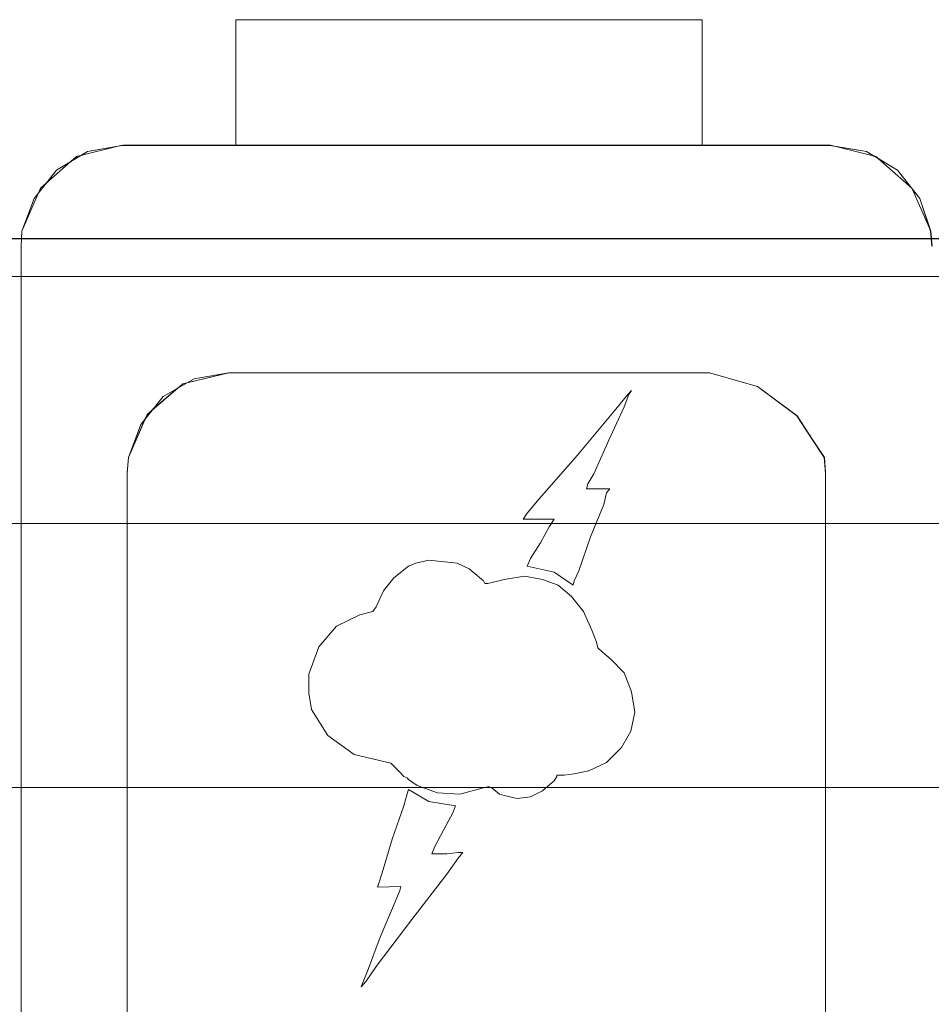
# Model space of a CAD drawing. Header units: millimetres. Extents: x -1290 to 1795, y -4192 to -1311.
# Tile 88 of 256: x 543.76 to 547.37, y -3251.95 to -3248.06. Entities that reach past the tile are written whole.
import ezdxf

# ---------------------------------------------------------------- set-up
doc = ezdxf.new("R2010")
doc.units = ezdxf.units.MM
doc.layers.add('Aparatura', color=7, linetype='Continuous', lineweight=13)

msp = doc.modelspace()

# ---------------------------------------------------------------- linework, layer by layer
at = {"layer": 'Aparatura', "lineweight": 13}
for points in [[(546.4613, -3248.5578), (546.2903, -3248.5578), (544.7887, -3248.5578), (544.6177, -3248.5578), (544.6177, -3248.5059), (544.6177, -3248.4557), (544.6177, -3248.2766), (544.6177, -3248.1119), (544.6177, -3248.0617), (546.4613, -3248.0617), (546.4613, -3248.2766), (546.4613, -3248.4557), (546.4613, -3248.5059), (546.4613, -3248.5578)], [(546.4613, -3248.5578), (546.2903, -3248.5578), (544.7887, -3248.5578), (544.6177, -3248.5578), (544.6177, -3248.5059), (544.6177, -3248.4557), (544.6177, -3248.2766), (544.6177, -3248.1119), (544.6177, -3248.0617), (546.4613, -3248.0617), (546.4613, -3248.2766), (546.4613, -3248.4557), (546.4613, -3248.5059), (546.4613, -3248.5578)], [(544.7887, -3248.5578), (546.2903, -3248.5578), (546.4613, -3248.5578), (546.4613, -3248.5059), (546.4613, -3248.4557), (546.4613, -3248.2766), (546.4613, -3248.0617), (544.6177, -3248.0617), (544.6177, -3248.1119), (544.6177, -3248.2766), (544.6177, -3248.4557), (544.6177, -3248.5059), (544.6177, -3248.5578), (544.7887, -3248.5578)], [(544.7887, -3248.5578), (546.2903, -3248.5578), (546.4613, -3248.5578), (546.4613, -3248.5059), (546.4613, -3248.4557), (546.4613, -3248.2766), (546.4613, -3248.0617), (544.6177, -3248.0617), (544.6177, -3248.1119), (544.6177, -3248.2766), (544.6177, -3248.4557), (544.6177, -3248.5059), (544.6177, -3248.5578), (544.7887, -3248.5578)], [(544.7887, -3248.5578), (546.2903, -3248.5578), (546.4613, -3248.5578), (546.4613, -3248.5059), (546.4613, -3248.4557), (546.4613, -3248.2766), (546.4613, -3248.0617), (544.6177, -3248.0617), (544.6177, -3248.1119), (544.6177, -3248.2766), (544.6177, -3248.4557), (544.6177, -3248.5059), (544.6177, -3248.5578), (544.7887, -3248.5578)], [(529.2552, -3248.9261), (594.0574, -3248.9261), (529.2552, -3248.9261)], [(594.0574, -3258.2025), (529.2552, -3258.2025), (529.2552, -3248.9261), (594.0574, -3248.9261), (594.0574, -3258.2025)], [(529.2585, -3248.9279), (594.0864, -3248.9279), (529.2585, -3248.9279)], [(594.0864, -3258.2007), (529.2585, -3258.2007), (529.2585, -3248.9279), (594.0864, -3248.9279), (594.0864, -3258.2007)], [(545.9554, -3250.2798), (545.9518, -3250.2977), (545.8762, -3250.2458), (545.7698, -3250.2225), (545.7824, -3250.192), (545.8221, -3250.1293), (545.8563, -3250.0667), (545.8762, -3250.0362), (545.8509, -3250.0362), (545.8113, -3250.0362), (545.7698, -3250.0362), (545.7536, -3250.0362), (545.7698, -3250.0129), (545.8167, -3249.9556), (545.9681, -3249.7836), (546.114, -3249.6099), (546.1609, -3249.5508), (546.1825, -3249.5275), (546.1717, -3249.5436), (546.1537, -3249.592), (546.0924, -3249.7245), (546.0329, -3249.8571), (546.0095, -3249.8965), (546.0041, -3249.9162), (546.096, -3249.9162), (546.0834, -3249.9323), (546.0726, -3249.9789), (546.0203, -3250.1061), (545.9735, -3250.2404), (545.9554, -3250.2798)], [(545.9554, -3250.2798), (545.9518, -3250.2977), (545.8762, -3250.2458), (545.7698, -3250.2225), (545.7824, -3250.192), (545.8221, -3250.1293), (545.8563, -3250.0667), (545.8762, -3250.0362), (545.8509, -3250.0362), (545.8113, -3250.0362), (545.7698, -3250.0362), (545.7536, -3250.0362), (545.7698, -3250.0129), (545.8167, -3249.9556), (545.9681, -3249.7836), (546.114, -3249.6099), (546.1609, -3249.5508), (546.1825, -3249.5275), (546.1717, -3249.5436), (546.1537, -3249.592), (546.0924, -3249.7245), (546.0329, -3249.8571), (546.0095, -3249.8965), (546.0041, -3249.9162), (546.096, -3249.9162), (546.0834, -3249.9323), (546.0726, -3249.9789), (546.0203, -3250.1061), (545.9735, -3250.2404), (545.9554, -3250.2798)], [(546.096, -3249.9162), (546.0834, -3249.9323), (546.0726, -3249.9789), (546.0203, -3250.1061), (545.9735, -3250.2404), (545.9554, -3250.2798), (545.9518, -3250.2977), (545.8762, -3250.2458), (545.7698, -3250.2225), (545.7824, -3250.192), (545.8221, -3250.1293), (545.8563, -3250.0667), (545.8762, -3250.0362), (545.8509, -3250.0362), (545.8113, -3250.0362), (545.7698, -3250.0362), (545.7536, -3250.0362), (545.7698, -3250.0129), (545.8167, -3249.9556), (545.9681, -3249.7836), (546.114, -3249.6099), (546.1609, -3249.5508), (546.1825, -3249.5275), (546.1717, -3249.5436), (546.1537, -3249.592), (546.0924, -3249.7245), (546.0329, -3249.8571), (546.0095, -3249.8965), (546.0041, -3249.9162), (546.096, -3249.9162)], [(545.8762, -3250.2458), (545.9518, -3250.2977), (545.9554, -3250.2798), (545.9735, -3250.2404), (546.0203, -3250.1061), (546.0726, -3249.9789), (546.0834, -3249.9323), (546.096, -3249.9162), (546.0041, -3249.9162), (546.0095, -3249.8965), (546.0329, -3249.8571), (546.0924, -3249.7245), (546.1537, -3249.592), (546.1717, -3249.5436), (546.1825, -3249.5275), (546.1609, -3249.5508), (546.114, -3249.6099), (545.9681, -3249.7836), (545.8167, -3249.9556), (545.7698, -3250.0129), (545.7536, -3250.0362), (545.7698, -3250.0362), (545.8113, -3250.0362), (545.8509, -3250.0362), (545.8762, -3250.0362), (545.8563, -3250.0667), (545.8221, -3250.1293), (545.7824, -3250.192), (545.7698, -3250.2225), (545.8762, -3250.2458)], [(545.8762, -3250.2458), (545.9518, -3250.2977), (545.9554, -3250.2798), (545.9735, -3250.2404), (546.0203, -3250.1061), (546.0726, -3249.9789), (546.0834, -3249.9323), (546.096, -3249.9162), (546.0041, -3249.9162), (546.0095, -3249.8965), (546.0329, -3249.8571), (546.0924, -3249.7245), (546.1537, -3249.592), (546.1717, -3249.5436), (546.1825, -3249.5275), (546.1609, -3249.5508), (546.114, -3249.6099), (545.9681, -3249.7836), (545.8167, -3249.9556), (545.7698, -3250.0129), (545.7536, -3250.0362), (545.7698, -3250.0362), (545.8113, -3250.0362), (545.8509, -3250.0362), (545.8762, -3250.0362), (545.8563, -3250.0667), (545.8221, -3250.1293), (545.7824, -3250.192), (545.7698, -3250.2225), (545.8762, -3250.2458)], [(545.8762, -3250.2458), (545.9518, -3250.2977), (545.9554, -3250.2798), (545.9735, -3250.2404), (546.0203, -3250.1061), (546.0726, -3249.9789), (546.0834, -3249.9323), (546.096, -3249.9162), (546.0041, -3249.9162), (546.0095, -3249.8965), (546.0329, -3249.8571), (546.0924, -3249.7245), (546.1537, -3249.592), (546.1717, -3249.5436), (546.1825, -3249.5275), (546.1609, -3249.5508), (546.114, -3249.6099), (545.9681, -3249.7836), (545.8167, -3249.9556), (545.7698, -3250.0129), (545.7536, -3250.0362), (545.7698, -3250.0362), (545.8113, -3250.0362), (545.8509, -3250.0362), (545.8762, -3250.0362), (545.8563, -3250.0667), (545.8221, -3250.1293), (545.7824, -3250.192), (545.7698, -3250.2225), (545.8762, -3250.2458)], [(545.8762, -3250.2458), (545.9518, -3250.2977), (545.9554, -3250.2798), (545.9735, -3250.2404), (546.0203, -3250.1061), (546.0726, -3249.9789), (546.0834, -3249.9323), (546.096, -3249.9162), (546.0041, -3249.9162), (546.0095, -3249.8965), (546.0329, -3249.8571), (546.0924, -3249.7245), (546.1537, -3249.592), (546.1717, -3249.5436), (546.1825, -3249.5275), (546.1609, -3249.5508), (546.114, -3249.6099), (545.9681, -3249.7836), (545.8167, -3249.9556), (545.7698, -3250.0129), (545.7536, -3250.0362), (545.7698, -3250.0362), (545.8113, -3250.0362), (545.8509, -3250.0362), (545.8762, -3250.0362), (545.8563, -3250.0667), (545.8221, -3250.1293), (545.7824, -3250.192), (545.7698, -3250.2225), (545.8762, -3250.2458)], [(545.8762, -3250.2458), (545.9518, -3250.2977), (545.9554, -3250.2798), (545.9735, -3250.2404), (546.0203, -3250.1061), (546.0726, -3249.9789), (546.0834, -3249.9323), (546.096, -3249.9162), (546.0041, -3249.9162), (546.0095, -3249.8965), (546.0329, -3249.8571), (546.0924, -3249.7245), (546.1537, -3249.592), (546.1717, -3249.5436), (546.1825, -3249.5275), (546.1609, -3249.5508), (546.114, -3249.6099), (545.9681, -3249.7836), (545.8167, -3249.9556), (545.7698, -3250.0129), (545.7536, -3250.0362), (545.7698, -3250.0362), (545.8113, -3250.0362), (545.8509, -3250.0362), (545.8762, -3250.0362), (545.8563, -3250.0667), (545.8221, -3250.1293), (545.7824, -3250.192), (545.7698, -3250.2225), (545.8762, -3250.2458)], [(545.8762, -3250.2458), (545.9518, -3250.2977), (545.9554, -3250.2798), (545.9735, -3250.2404), (546.0203, -3250.1061), (546.0726, -3249.9789), (546.0834, -3249.9323), (546.096, -3249.9162), (546.0041, -3249.9162), (546.0095, -3249.8965), (546.0329, -3249.8571), (546.0924, -3249.7245), (546.1537, -3249.592), (546.1717, -3249.5436), (546.1825, -3249.5275), (546.1609, -3249.5508), (546.114, -3249.6099), (545.9681, -3249.7836), (545.8167, -3249.9556), (545.7698, -3250.0129), (545.7536, -3250.0362), (545.7698, -3250.0362), (545.8113, -3250.0362), (545.8509, -3250.0362), (545.8762, -3250.0362), (545.8563, -3250.0667), (545.8221, -3250.1293), (545.7824, -3250.192), (545.7698, -3250.2225), (545.8762, -3250.2458)], [(545.8762, -3250.2458), (545.9518, -3250.2977), (545.9554, -3250.2798), (545.9735, -3250.2404), (546.0203, -3250.1061), (546.0726, -3249.9789), (546.0834, -3249.9323), (546.096, -3249.9162), (546.0041, -3249.9162), (546.0095, -3249.8965), (546.0329, -3249.8571), (546.0924, -3249.7245), (546.1537, -3249.592), (546.1717, -3249.5436), (546.1825, -3249.5275), (546.1609, -3249.5508), (546.114, -3249.6099), (545.9681, -3249.7836), (545.8167, -3249.9556), (545.7698, -3250.0129), (545.7536, -3250.0362), (545.7698, -3250.0362), (545.8113, -3250.0362), (545.8509, -3250.0362), (545.8762, -3250.0362), (545.8563, -3250.0667), (545.8221, -3250.1293), (545.7824, -3250.192), (545.7698, -3250.2225), (545.8762, -3250.2458)], [(528.9124, -3250.0538), (528.9124, -3251.2907), (527.8914, -3251.2907), (527.8914, -3255.8121), (528.9124, -3255.8121), (528.9124, -3257.0532), (594.3705, -3257.0532), (594.3705, -3255.8121), (595.3914, -3255.8121), (595.3914, -3251.2907), (594.3705, -3251.2907), (594.3705, -3250.0538), (528.9124, -3250.0538)], [(528.9124, -3250.0538), (528.9124, -3251.2907), (527.8914, -3251.2907), (527.8914, -3255.8121), (528.9124, -3255.8121), (528.9124, -3257.0532), (594.3705, -3257.0532), (594.3705, -3255.8121), (595.3914, -3255.8121), (595.3914, -3251.2907), (594.3705, -3251.2907), (594.3705, -3250.0538), (528.9124, -3250.0538)], [(528.9123, -3250.0538), (594.3705, -3250.0538), (594.3705, -3251.0971), (528.9123, -3251.0971), (528.9123, -3250.0538)], [(546.1428, -3250.9385), (546.0834, -3250.9976), (546.0132, -3251.0317), (545.9556, -3251.0424), (545.916, -3251.0478), (545.8872, -3251.0478), (545.8872, -3251.0532), (545.8763, -3251.0711), (545.8691, -3251.0764), (545.8295, -3251.1105), (545.7827, -3251.1337), (545.7305, -3251.1409), (545.6783, -3251.1284), (545.6603, -3251.123), (545.6315, -3251.0997), (545.6189, -3251.0943), (545.6135, -3251.0943), (545.5918, -3251.0997), (545.5036, -3251.123), (545.4154, -3251.1176), (545.3344, -3251.089), (545.3001, -3251.0657), (545.2947, -3251.0585), (545.2821, -3251.0532), (545.2659, -3251.037), (545.2299, -3251.0012), (545.0859, -3250.9672), (544.9814, -3250.892), (544.9166, -3250.7881), (544.9058, -3250.7236), (544.9058, -3250.6484), (544.9454, -3250.541), (545.0156, -3250.4586), (545.1075, -3250.4138), (545.1597, -3250.4013), (545.1723, -3250.3834), (545.2011, -3250.3189), (545.2425, -3250.2688), (545.3001, -3250.2222), (545.329, -3250.2097), (545.3812, -3250.1989), (545.4928, -3250.2097), (545.5396, -3250.233), (545.5558, -3250.2455), (545.5972, -3250.2795), (545.6026, -3250.2903), (545.6135, -3250.2903), (545.6369, -3250.2849), (545.6783, -3250.2741), (545.7593, -3250.2616), (545.8295, -3250.2741), (545.8926, -3250.2974), (545.9448, -3250.3422), (545.9916, -3250.4013), (546.0258, -3250.4747), (546.0438, -3250.5231), (546.0492, -3250.5446), (546.0672, -3250.5625), (546.1014, -3250.5911), (546.1536, -3250.6431), (546.1825, -3250.7183), (546.1951, -3250.7989), (546.1789, -3250.8741), (546.1428, -3250.9385)], [(546.1428, -3250.9385), (546.0834, -3250.9976), (546.0132, -3251.0317), (545.9556, -3251.0424), (545.916, -3251.0478), (545.8872, -3251.0478), (545.8872, -3251.0532), (545.8763, -3251.0711), (545.8691, -3251.0764), (545.8295, -3251.1105), (545.7827, -3251.1337), (545.7305, -3251.1409), (545.6783, -3251.1284), (545.6603, -3251.123), (545.6315, -3251.0997), (545.6189, -3251.0943), (545.6135, -3251.0943), (545.5918, -3251.0997), (545.5036, -3251.123), (545.4154, -3251.1176), (545.3344, -3251.089), (545.3001, -3251.0657), (545.2947, -3251.0585), (545.2821, -3251.0532), (545.2659, -3251.037), (545.2299, -3251.0012), (545.0859, -3250.9672), (544.9814, -3250.892), (544.9166, -3250.7881), (544.9058, -3250.7236), (544.9058, -3250.6484), (544.9454, -3250.541), (545.0156, -3250.4586), (545.1075, -3250.4138), (545.1597, -3250.4013), (545.1723, -3250.3834), (545.2011, -3250.3189), (545.2425, -3250.2688), (545.3001, -3250.2222), (545.329, -3250.2097), (545.3812, -3250.1989), (545.4928, -3250.2097), (545.5396, -3250.233), (545.5558, -3250.2455), (545.5972, -3250.2795), (545.6026, -3250.2903), (545.6135, -3250.2903), (545.6369, -3250.2849), (545.6783, -3250.2741), (545.7593, -3250.2616), (545.8295, -3250.2741), (545.8926, -3250.2974), (545.9448, -3250.3422), (545.9916, -3250.4013), (546.0258, -3250.4747), (546.0438, -3250.5231), (546.0492, -3250.5446), (546.0672, -3250.5625), (546.1014, -3250.5911), (546.1536, -3250.6431), (546.1825, -3250.7183), (546.1951, -3250.7989), (546.1789, -3250.8741), (546.1428, -3250.9385)], [(545.2299, -3251.0012), (545.0859, -3250.9672), (544.9814, -3250.892), (544.9166, -3250.7881), (544.9058, -3250.7236), (544.9058, -3250.6484), (544.9454, -3250.541), (545.0156, -3250.4586), (545.1075, -3250.4138), (545.1597, -3250.4013), (545.1723, -3250.3834), (545.2011, -3250.3189), (545.2425, -3250.2688), (545.3001, -3250.2222), (545.329, -3250.2097), (545.3812, -3250.1989), (545.4928, -3250.2097), (545.5396, -3250.233), (545.5558, -3250.2455), (545.5972, -3250.2795), (545.6026, -3250.2903), (545.6135, -3250.2903), (545.6369, -3250.2849), (545.6783, -3250.2741), (545.7593, -3250.2616), (545.8295, -3250.2741), (545.8926, -3250.2974), (545.9448, -3250.3422), (545.9916, -3250.4013), (546.0258, -3250.4747), (546.0438, -3250.5231), (546.0492, -3250.5446), (546.0672, -3250.5625), (546.1014, -3250.5911), (546.1536, -3250.6431), (546.1825, -3250.7183), (546.1951, -3250.7989), (546.1789, -3250.8741), (546.1428, -3250.9385), (546.0834, -3250.9976), (546.0132, -3251.0317), (545.9556, -3251.0424), (545.916, -3251.0478), (545.8872, -3251.0478), (545.8872, -3251.0532), (545.8763, -3251.0711), (545.8691, -3251.0764), (545.8295, -3251.1105), (545.7827, -3251.1337), (545.7305, -3251.1409), (545.6783, -3251.1284), (545.6603, -3251.123), (545.6315, -3251.0997), (545.6189, -3251.0943), (545.6135, -3251.0943), (545.5918, -3251.0997), (545.5036, -3251.123), (545.4154, -3251.1176), (545.3344, -3251.089), (545.3001, -3251.0657), (545.2947, -3251.0585), (545.2821, -3251.0532), (545.2659, -3251.037), (545.2299, -3251.0012)], [(545.8926, -3250.2974), (545.8295, -3250.2741), (545.7593, -3250.2616), (545.6783, -3250.2741), (545.6369, -3250.2849), (545.6135, -3250.2903), (545.6026, -3250.2903), (545.5972, -3250.2795), (545.5558, -3250.2455), (545.5396, -3250.233), (545.4928, -3250.2097), (545.3812, -3250.1989), (545.329, -3250.2097), (545.3001, -3250.2222), (545.2425, -3250.2688), (545.2011, -3250.3189), (545.1723, -3250.3834), (545.1597, -3250.4013), (545.1075, -3250.4138), (545.0156, -3250.4586), (544.9454, -3250.541), (544.9058, -3250.6484), (544.9058, -3250.7236), (544.9166, -3250.7881), (544.9814, -3250.892), (545.0859, -3250.9672), (545.2299, -3251.0012), (545.2659, -3251.037), (545.2821, -3251.0532), (545.2947, -3251.0585), (545.3001, -3251.0657), (545.3344, -3251.089), (545.4154, -3251.1176), (545.5036, -3251.123), (545.5918, -3251.0997), (545.6135, -3251.0943), (545.6189, -3251.0943), (545.6315, -3251.0997), (545.6603, -3251.123), (545.6783, -3251.1284), (545.7305, -3251.1409), (545.7827, -3251.1337), (545.8295, -3251.1105), (545.8691, -3251.0764), (545.8763, -3251.0711), (545.8872, -3251.0532), (545.8872, -3251.0478), (545.916, -3251.0478), (545.9556, -3251.0424), (546.0132, -3251.0317), (546.0834, -3250.9976), (546.1428, -3250.9385), (546.1789, -3250.8741), (546.1951, -3250.7989), (546.1825, -3250.7183), (546.1536, -3250.6431), (546.1014, -3250.5911), (546.0672, -3250.5625), (546.0492, -3250.5446), (546.0438, -3250.5231), (546.0258, -3250.4747), (545.9916, -3250.4013), (545.9448, -3250.3422), (545.8926, -3250.2974)], [(545.8926, -3250.2974), (545.8295, -3250.2741), (545.7593, -3250.2616), (545.6783, -3250.2741), (545.6369, -3250.2849), (545.6135, -3250.2903), (545.6026, -3250.2903), (545.5972, -3250.2795), (545.5558, -3250.2455), (545.5396, -3250.233), (545.4928, -3250.2097), (545.3812, -3250.1989), (545.329, -3250.2097), (545.3001, -3250.2222), (545.2425, -3250.2688), (545.2011, -3250.3189), (545.1723, -3250.3834), (545.1597, -3250.4013), (545.1075, -3250.4138), (545.0156, -3250.4586), (544.9454, -3250.541), (544.9058, -3250.6484), (544.9058, -3250.7236), (544.9166, -3250.7881), (544.9814, -3250.892), (545.0859, -3250.9672), (545.2299, -3251.0012), (545.2659, -3251.037), (545.2821, -3251.0532), (545.2947, -3251.0585), (545.3001, -3251.0657), (545.3344, -3251.089), (545.4154, -3251.1176), (545.5036, -3251.123), (545.5918, -3251.0997), (545.6135, -3251.0943), (545.6189, -3251.0943), (545.6315, -3251.0997), (545.6603, -3251.123), (545.6783, -3251.1284), (545.7305, -3251.1409), (545.7827, -3251.1337), (545.8295, -3251.1105), (545.8691, -3251.0764), (545.8763, -3251.0711), (545.8872, -3251.0532), (545.8872, -3251.0478), (545.916, -3251.0478), (545.9556, -3251.0424), (546.0132, -3251.0317), (546.0834, -3250.9976), (546.1428, -3250.9385), (546.1789, -3250.8741), (546.1951, -3250.7989), (546.1825, -3250.7183), (546.1536, -3250.6431), (546.1014, -3250.5911), (546.0672, -3250.5625), (546.0492, -3250.5446), (546.0438, -3250.5231), (546.0258, -3250.4747), (545.9916, -3250.4013), (545.9448, -3250.3422), (545.8926, -3250.2974)], [(545.8926, -3250.2974), (545.8295, -3250.2741), (545.7593, -3250.2616), (545.6783, -3250.2741), (545.6369, -3250.2849), (545.6135, -3250.2903), (545.6026, -3250.2903), (545.5972, -3250.2795), (545.5558, -3250.2455), (545.5396, -3250.233), (545.4928, -3250.2097), (545.3812, -3250.1989), (545.329, -3250.2097), (545.3001, -3250.2222), (545.2425, -3250.2688), (545.2011, -3250.3189), (545.1723, -3250.3834), (545.1597, -3250.4013), (545.1075, -3250.4138), (545.0156, -3250.4586), (544.9454, -3250.541), (544.9058, -3250.6484), (544.9058, -3250.7236), (544.9166, -3250.7881), (544.9814, -3250.892), (545.0859, -3250.9672), (545.2299, -3251.0012), (545.2659, -3251.037), (545.2821, -3251.0532), (545.2947, -3251.0585), (545.3001, -3251.0657), (545.3344, -3251.089), (545.4154, -3251.1176), (545.5036, -3251.123), (545.5918, -3251.0997), (545.6135, -3251.0943), (545.6189, -3251.0943), (545.6315, -3251.0997), (545.6603, -3251.123), (545.6783, -3251.1284), (545.7305, -3251.1409), (545.7827, -3251.1337), (545.8295, -3251.1105), (545.8691, -3251.0764), (545.8763, -3251.0711), (545.8872, -3251.0532), (545.8872, -3251.0478), (545.916, -3251.0478), (545.9556, -3251.0424), (546.0132, -3251.0317), (546.0834, -3250.9976), (546.1428, -3250.9385), (546.1789, -3250.8741), (546.1951, -3250.7989), (546.1825, -3250.7183), (546.1536, -3250.6431), (546.1014, -3250.5911), (546.0672, -3250.5625), (546.0492, -3250.5446), (546.0438, -3250.5231), (546.0258, -3250.4747), (545.9916, -3250.4013), (545.9448, -3250.3422), (545.8926, -3250.2974)], [(545.8926, -3250.2974), (545.8295, -3250.2741), (545.7593, -3250.2616), (545.6783, -3250.2741), (545.6369, -3250.2849), (545.6135, -3250.2903), (545.6026, -3250.2903), (545.5972, -3250.2795), (545.5558, -3250.2455), (545.5396, -3250.233), (545.4928, -3250.2097), (545.3812, -3250.1989), (545.329, -3250.2097), (545.3001, -3250.2222), (545.2425, -3250.2688), (545.2011, -3250.3189), (545.1723, -3250.3834), (545.1597, -3250.4013), (545.1075, -3250.4138), (545.0156, -3250.4586), (544.9454, -3250.541), (544.9058, -3250.6484), (544.9058, -3250.7236), (544.9166, -3250.7881), (544.9814, -3250.892), (545.0859, -3250.9672), (545.2299, -3251.0012), (545.2659, -3251.037), (545.2821, -3251.0532), (545.2947, -3251.0585), (545.3001, -3251.0657), (545.3344, -3251.089), (545.4154, -3251.1176), (545.5036, -3251.123), (545.5918, -3251.0997), (545.6135, -3251.0943), (545.6189, -3251.0943), (545.6315, -3251.0997), (545.6603, -3251.123), (545.6783, -3251.1284), (545.7305, -3251.1409), (545.7827, -3251.1337), (545.8295, -3251.1105), (545.8691, -3251.0764), (545.8763, -3251.0711), (545.8872, -3251.0532), (545.8872, -3251.0478), (545.916, -3251.0478), (545.9556, -3251.0424), (546.0132, -3251.0317), (546.0834, -3250.9976), (546.1428, -3250.9385), (546.1789, -3250.8741), (546.1951, -3250.7989), (546.1825, -3250.7183), (546.1536, -3250.6431), (546.1014, -3250.5911), (546.0672, -3250.5625), (546.0492, -3250.5446), (546.0438, -3250.5231), (546.0258, -3250.4747), (545.9916, -3250.4013), (545.9448, -3250.3422), (545.8926, -3250.2974)], [(545.8926, -3250.2974), (545.8295, -3250.2741), (545.7593, -3250.2616), (545.6783, -3250.2741), (545.6369, -3250.2849), (545.6135, -3250.2903), (545.6026, -3250.2903), (545.5972, -3250.2795), (545.5558, -3250.2455), (545.5396, -3250.233), (545.4928, -3250.2097), (545.3812, -3250.1989), (545.329, -3250.2097), (545.3001, -3250.2222), (545.2425, -3250.2688), (545.2011, -3250.3189), (545.1723, -3250.3834), (545.1597, -3250.4013), (545.1075, -3250.4138), (545.0156, -3250.4586), (544.9454, -3250.541), (544.9058, -3250.6484), (544.9058, -3250.7236), (544.9166, -3250.7881), (544.9814, -3250.892), (545.0859, -3250.9672), (545.2299, -3251.0012), (545.2659, -3251.037), (545.2821, -3251.0532), (545.2947, -3251.0585), (545.3001, -3251.0657), (545.3344, -3251.089), (545.4154, -3251.1176), (545.5036, -3251.123), (545.5918, -3251.0997), (545.6135, -3251.0943), (545.6189, -3251.0943), (545.6315, -3251.0997), (545.6603, -3251.123), (545.6783, -3251.1284), (545.7305, -3251.1409), (545.7827, -3251.1337), (545.8295, -3251.1105), (545.8691, -3251.0764), (545.8763, -3251.0711), (545.8872, -3251.0532), (545.8872, -3251.0478), (545.916, -3251.0478), (545.9556, -3251.0424), (546.0132, -3251.0317), (546.0834, -3250.9976), (546.1428, -3250.9385), (546.1789, -3250.8741), (546.1951, -3250.7989), (546.1825, -3250.7183), (546.1536, -3250.6431), (546.1014, -3250.5911), (546.0672, -3250.5625), (546.0492, -3250.5446), (546.0438, -3250.5231), (546.0258, -3250.4747), (545.9916, -3250.4013), (545.9448, -3250.3422), (545.8926, -3250.2974)], [(545.8926, -3250.2974), (545.8295, -3250.2741), (545.7593, -3250.2616), (545.6783, -3250.2741), (545.6369, -3250.2849), (545.6135, -3250.2903), (545.6026, -3250.2903), (545.5972, -3250.2795), (545.5558, -3250.2455), (545.5396, -3250.233), (545.4928, -3250.2097), (545.3812, -3250.1989), (545.329, -3250.2097), (545.3001, -3250.2222), (545.2425, -3250.2688), (545.2011, -3250.3189), (545.1723, -3250.3834), (545.1597, -3250.4013), (545.1075, -3250.4138), (545.0156, -3250.4586), (544.9454, -3250.541), (544.9058, -3250.6484), (544.9058, -3250.7236), (544.9166, -3250.7881), (544.9814, -3250.892), (545.0859, -3250.9672), (545.2299, -3251.0012), (545.2659, -3251.037), (545.2821, -3251.0532), (545.2947, -3251.0585), (545.3001, -3251.0657), (545.3344, -3251.089), (545.4154, -3251.1176), (545.5036, -3251.123), (545.5918, -3251.0997), (545.6135, -3251.0943), (545.6189, -3251.0943), (545.6315, -3251.0997), (545.6603, -3251.123), (545.6783, -3251.1284), (545.7305, -3251.1409), (545.7827, -3251.1337), (545.8295, -3251.1105), (545.8691, -3251.0764), (545.8763, -3251.0711), (545.8872, -3251.0532), (545.8872, -3251.0478), (545.916, -3251.0478), (545.9556, -3251.0424), (546.0132, -3251.0317), (546.0834, -3250.9976), (546.1428, -3250.9385), (546.1789, -3250.8741), (546.1951, -3250.7989), (546.1825, -3250.7183), (546.1536, -3250.6431), (546.1014, -3250.5911), (546.0672, -3250.5625), (546.0492, -3250.5446), (546.0438, -3250.5231), (546.0258, -3250.4747), (545.9916, -3250.4013), (545.9448, -3250.3422), (545.8926, -3250.2974)], [(545.8926, -3250.2974), (545.8295, -3250.2741), (545.7593, -3250.2616), (545.6783, -3250.2741), (545.6369, -3250.2849), (545.6135, -3250.2903), (545.6026, -3250.2903), (545.5972, -3250.2795), (545.5558, -3250.2455), (545.5396, -3250.233), (545.4928, -3250.2097), (545.3812, -3250.1989), (545.329, -3250.2097), (545.3001, -3250.2222), (545.2425, -3250.2688), (545.2011, -3250.3189), (545.1723, -3250.3834), (545.1597, -3250.4013), (545.1075, -3250.4138), (545.0156, -3250.4586), (544.9454, -3250.541), (544.9058, -3250.6484), (544.9058, -3250.7236), (544.9166, -3250.7881), (544.9814, -3250.892), (545.0859, -3250.9672), (545.2299, -3251.0012), (545.2659, -3251.037), (545.2821, -3251.0532), (545.2947, -3251.0585), (545.3001, -3251.0657), (545.3344, -3251.089), (545.4154, -3251.1176), (545.5036, -3251.123), (545.5918, -3251.0997), (545.6135, -3251.0943), (545.6189, -3251.0943), (545.6315, -3251.0997), (545.6603, -3251.123), (545.6783, -3251.1284), (545.7305, -3251.1409), (545.7827, -3251.1337), (545.8295, -3251.1105), (545.8691, -3251.0764), (545.8763, -3251.0711), (545.8872, -3251.0532), (545.8872, -3251.0478), (545.916, -3251.0478), (545.9556, -3251.0424), (546.0132, -3251.0317), (546.0834, -3250.9976), (546.1428, -3250.9385), (546.1789, -3250.8741), (546.1951, -3250.7989), (546.1825, -3250.7183), (546.1536, -3250.6431), (546.1014, -3250.5911), (546.0672, -3250.5625), (546.0492, -3250.5446), (546.0438, -3250.5231), (546.0258, -3250.4747), (545.9916, -3250.4013), (545.9448, -3250.3422), (545.8926, -3250.2974)], [(545.4858, -3251.1691), (545.475, -3251.1977), (545.4389, -3251.2658), (545.4047, -3251.3302), (545.3921, -3251.3589), (545.4101, -3251.3589), (545.4516, -3251.3589), (545.4966, -3251.3535), (545.5146, -3251.3535), (545.4966, -3251.3768), (545.4516, -3251.4395), (545.3129, -3251.6185), (545.1724, -3251.8047), (545.1327, -3251.862), (545.1129, -3251.8853), (545.1201, -3251.8674), (545.1381, -3251.8226), (545.1886, -3251.6883), (545.248, -3251.5487), (545.266, -3251.5039), (545.2696, -3251.4878), (545.1778, -3251.4914), (545.1832, -3251.4753), (545.1958, -3251.4341), (545.2354, -3251.3016), (545.2822, -3251.1691), (545.2948, -3251.1225), (545.3002, -3251.1046), (545.3813, -3251.153), (545.4858, -3251.1691)], [(545.4858, -3251.1691), (545.475, -3251.1977), (545.4389, -3251.2658), (545.4047, -3251.3302), (545.3921, -3251.3589), (545.4101, -3251.3589), (545.4516, -3251.3589), (545.4966, -3251.3535), (545.5146, -3251.3535), (545.4966, -3251.3768), (545.4516, -3251.4395), (545.3129, -3251.6185), (545.1724, -3251.8047), (545.1327, -3251.862), (545.1129, -3251.8853), (545.1201, -3251.8674), (545.1381, -3251.8226), (545.1886, -3251.6883), (545.248, -3251.5487), (545.266, -3251.5039), (545.2696, -3251.4878), (545.1778, -3251.4914), (545.1832, -3251.4753), (545.1958, -3251.4341), (545.2354, -3251.3016), (545.2822, -3251.1691), (545.2948, -3251.1225), (545.3002, -3251.1046), (545.3813, -3251.153), (545.4858, -3251.1691)], [(545.1778, -3251.4914), (545.1832, -3251.4753), (545.1958, -3251.4341), (545.2354, -3251.3016), (545.2822, -3251.1691), (545.2948, -3251.1225), (545.3002, -3251.1046), (545.3813, -3251.153), (545.4858, -3251.1691), (545.475, -3251.1977), (545.4389, -3251.2658), (545.4047, -3251.3302), (545.3921, -3251.3589), (545.4101, -3251.3589), (545.4516, -3251.3589), (545.4966, -3251.3535), (545.5146, -3251.3535), (545.4966, -3251.3768), (545.4516, -3251.4395), (545.3129, -3251.6185), (545.1724, -3251.8047), (545.1327, -3251.862), (545.1129, -3251.8853), (545.1201, -3251.8674), (545.1381, -3251.8226), (545.1886, -3251.6883), (545.248, -3251.5487), (545.266, -3251.5039), (545.2696, -3251.4878), (545.1778, -3251.4914)], [(545.4858, -3251.1691), (545.3813, -3251.153), (545.3002, -3251.1046), (545.2948, -3251.1225), (545.2822, -3251.1691), (545.2354, -3251.3016), (545.1958, -3251.4341), (545.1832, -3251.4753), (545.1778, -3251.4914), (545.2696, -3251.4878), (545.266, -3251.5039), (545.248, -3251.5487), (545.1886, -3251.6883), (545.1381, -3251.8226), (545.1201, -3251.8674), (545.1129, -3251.8853), (545.1327, -3251.862), (545.1724, -3251.8047), (545.3129, -3251.6185), (545.4516, -3251.4395), (545.4966, -3251.3768), (545.5146, -3251.3535), (545.4966, -3251.3535), (545.4516, -3251.3589), (545.4101, -3251.3589), (545.3921, -3251.3589), (545.4047, -3251.3302), (545.4389, -3251.2658), (545.475, -3251.1977), (545.4858, -3251.1691)], [(545.4858, -3251.1691), (545.3813, -3251.153), (545.3002, -3251.1046), (545.2948, -3251.1225), (545.2822, -3251.1691), (545.2354, -3251.3016), (545.1958, -3251.4341), (545.1832, -3251.4753), (545.1778, -3251.4914), (545.2696, -3251.4878), (545.266, -3251.5039), (545.248, -3251.5487), (545.1886, -3251.6883), (545.1381, -3251.8226), (545.1201, -3251.8674), (545.1129, -3251.8853), (545.1327, -3251.862), (545.1724, -3251.8047), (545.3129, -3251.6185), (545.4516, -3251.4395), (545.4966, -3251.3768), (545.5146, -3251.3535), (545.4966, -3251.3535), (545.4516, -3251.3589), (545.4101, -3251.3589), (545.3921, -3251.3589), (545.4047, -3251.3302), (545.4389, -3251.2658), (545.475, -3251.1977), (545.4858, -3251.1691)], [(545.4858, -3251.1691), (545.3813, -3251.153), (545.3002, -3251.1046), (545.2948, -3251.1225), (545.2822, -3251.1691), (545.2354, -3251.3016), (545.1958, -3251.4341), (545.1832, -3251.4753), (545.1778, -3251.4914), (545.2696, -3251.4878), (545.266, -3251.5039), (545.248, -3251.5487), (545.1886, -3251.6883), (545.1381, -3251.8226), (545.1201, -3251.8674), (545.1129, -3251.8853), (545.1327, -3251.862), (545.1724, -3251.8047), (545.3129, -3251.6185), (545.4516, -3251.4395), (545.4966, -3251.3768), (545.5146, -3251.3535), (545.4966, -3251.3535), (545.4516, -3251.3589), (545.4101, -3251.3589), (545.3921, -3251.3589), (545.4047, -3251.3302), (545.4389, -3251.2658), (545.475, -3251.1977), (545.4858, -3251.1691)], [(545.4858, -3251.1691), (545.3813, -3251.153), (545.3002, -3251.1046), (545.2948, -3251.1225), (545.2822, -3251.1691), (545.2354, -3251.3016), (545.1958, -3251.4341), (545.1832, -3251.4753), (545.1778, -3251.4914), (545.2696, -3251.4878), (545.266, -3251.5039), (545.248, -3251.5487), (545.1886, -3251.6883), (545.1381, -3251.8226), (545.1201, -3251.8674), (545.1129, -3251.8853), (545.1327, -3251.862), (545.1724, -3251.8047), (545.3129, -3251.6185), (545.4516, -3251.4395), (545.4966, -3251.3768), (545.5146, -3251.3535), (545.4966, -3251.3535), (545.4516, -3251.3589), (545.4101, -3251.3589), (545.3921, -3251.3589), (545.4047, -3251.3302), (545.4389, -3251.2658), (545.475, -3251.1977), (545.4858, -3251.1691)], [(545.4858, -3251.1691), (545.3813, -3251.153), (545.3002, -3251.1046), (545.2948, -3251.1225), (545.2822, -3251.1691), (545.2354, -3251.3016), (545.1958, -3251.4341), (545.1832, -3251.4753), (545.1778, -3251.4914), (545.2696, -3251.4878), (545.266, -3251.5039), (545.248, -3251.5487), (545.1886, -3251.6883), (545.1381, -3251.8226), (545.1201, -3251.8674), (545.1129, -3251.8853), (545.1327, -3251.862), (545.1724, -3251.8047), (545.3129, -3251.6185), (545.4516, -3251.4395), (545.4966, -3251.3768), (545.5146, -3251.3535), (545.4966, -3251.3535), (545.4516, -3251.3589), (545.4101, -3251.3589), (545.3921, -3251.3589), (545.4047, -3251.3302), (545.4389, -3251.2658), (545.475, -3251.1977), (545.4858, -3251.1691)], [(545.4858, -3251.1691), (545.3813, -3251.153), (545.3002, -3251.1046), (545.2948, -3251.1225), (545.2822, -3251.1691), (545.2354, -3251.3016), (545.1958, -3251.4341), (545.1832, -3251.4753), (545.1778, -3251.4914), (545.2696, -3251.4878), (545.266, -3251.5039), (545.248, -3251.5487), (545.1886, -3251.6883), (545.1381, -3251.8226), (545.1201, -3251.8674), (545.1129, -3251.8853), (545.1327, -3251.862), (545.1724, -3251.8047), (545.3129, -3251.6185), (545.4516, -3251.4395), (545.4966, -3251.3768), (545.5146, -3251.3535), (545.4966, -3251.3535), (545.4516, -3251.3589), (545.4101, -3251.3589), (545.3921, -3251.3589), (545.4047, -3251.3302), (545.4389, -3251.2658), (545.475, -3251.1977), (545.4858, -3251.1691)], [(545.4858, -3251.1691), (545.3813, -3251.153), (545.3002, -3251.1046), (545.2948, -3251.1225), (545.2822, -3251.1691), (545.2354, -3251.3016), (545.1958, -3251.4341), (545.1832, -3251.4753), (545.1778, -3251.4914), (545.2696, -3251.4878), (545.266, -3251.5039), (545.248, -3251.5487), (545.1886, -3251.6883), (545.1381, -3251.8226), (545.1201, -3251.8674), (545.1129, -3251.8853), (545.1327, -3251.862), (545.1724, -3251.8047), (545.3129, -3251.6185), (545.4516, -3251.4395), (545.4966, -3251.3768), (545.5146, -3251.3535), (545.4966, -3251.3535), (545.4516, -3251.3589), (545.4101, -3251.3589), (545.3921, -3251.3589), (545.4047, -3251.3302), (545.4389, -3251.2658), (545.475, -3251.1977), (545.4858, -3251.1691)]]:
    msp.add_lwpolyline(points, close=True, dxfattribs=at)
for points in [[(544.6177, -3248.0617), (546.4613, -3248.0617)], [(544.6177, -3248.112), (544.6177, -3248.0617)], [(546.4609, -3248.2769), (546.4609, -3248.0617)], [(544.6177, -3248.2769), (544.6177, -3248.1116)], [(544.6177, -3248.4558), (544.6177, -3248.2765)], [(546.4609, -3248.4558), (546.4609, -3248.2765)], [(544.6177, -3248.4554), (544.6177, -3248.5057)], [(546.4609, -3248.4554), (546.4609, -3248.5057)], [(544.6177, -3248.5578), (544.6177, -3248.5057)], [(546.4609, -3248.5578), (546.4609, -3248.5057)], [(540.1701, -3249.077), (543.7684, -3249.077), (543.7684, -3248.957), (543.772, -3248.8979), (543.8206, -3248.769), (543.8368, -3248.7476), (543.8458, -3248.7279), (543.8692, -3248.7082), (543.9088, -3248.6563), (543.9664, -3248.6223), (543.988, -3248.6026), (544.006, -3248.599), (544.0312, -3248.5829), (544.1446, -3248.5632), (544.168, -3248.5596), (544.618, -3248.5596), (544.789, -3248.5596), (546.2884, -3248.5596), (546.4594, -3248.5596), (546.715, -3248.5596), (546.9688, -3248.5596), (546.9904, -3248.5632), (547.111, -3248.5829), (547.1398, -3248.6008), (547.1488, -3248.6026), (547.1596, -3248.6115), (547.2334, -3248.6563), (547.2856, -3248.7225), (547.291, -3248.7279), (547.2928, -3248.7332), (547.3216, -3248.769), (547.3648, -3248.8979), (547.3702, -3248.957)], [(540.1701, -3249.077), (543.7684, -3249.077), (543.7684, -3248.957), (543.772, -3248.8979), (543.8206, -3248.769), (543.8368, -3248.7476), (543.8458, -3248.7279), (543.8692, -3248.7082), (543.9088, -3248.6563), (543.9664, -3248.6223), (543.988, -3248.6026), (544.006, -3248.599), (544.0312, -3248.5829), (544.1446, -3248.5632), (544.168, -3248.5596), (544.618, -3248.5596), (544.789, -3248.5596), (546.2884, -3248.5596), (546.4594, -3248.5596), (546.715, -3248.5596), (546.9688, -3248.5596), (546.9904, -3248.5632), (547.111, -3248.5829), (547.1398, -3248.6008), (547.1488, -3248.6026), (547.1596, -3248.6115), (547.2334, -3248.6563), (547.2856, -3248.7225), (547.291, -3248.7279), (547.2928, -3248.7332), (547.3216, -3248.769), (547.3648, -3248.8979), (547.3702, -3248.957)], [(547.3704, -3248.9567), (547.365, -3248.8976), (547.3218, -3248.7687), (547.2336, -3248.6559), (547.1111, -3248.5825), (546.9689, -3248.5593), (546.7151, -3248.5593), (546.4595, -3248.5593), (546.2884, -3248.5593), (544.7888, -3248.5593), (544.6178, -3248.5593), (544.1678, -3248.5593), (544.0309, -3248.5825), (543.9085, -3248.6559), (543.8203, -3248.7687), (543.7717, -3248.8976), (543.7681, -3248.9567), (543.7681, -3249.3415), (543.7681, -3249.3559), (543.7681, -3249.4096), (543.7681, -3249.4919), (543.7681, -3249.5563), (543.7681, -3249.5796), (543.7681, -3249.755), (543.7681, -3249.7926), (543.7681, -3251.1459), (543.7681, -3251.1495), (543.7681, -3251.9425), (543.7681, -3252.0929)], [(547.3704, -3248.9567), (547.365, -3248.8976), (547.3218, -3248.7687), (547.2336, -3248.6559), (547.1111, -3248.5825), (546.9689, -3248.5593), (546.7151, -3248.5593), (546.4595, -3248.5593), (546.2884, -3248.5593), (544.7888, -3248.5593), (544.6178, -3248.5593), (544.1678, -3248.5593), (544.0309, -3248.5825), (543.9085, -3248.6559), (543.8203, -3248.7687), (543.7717, -3248.8976), (543.7681, -3248.9567), (543.7681, -3249.3415), (543.7681, -3249.3559), (543.7681, -3249.4096), (543.7681, -3249.4919), (543.7681, -3249.5563), (543.7681, -3249.5796), (543.7681, -3249.755), (543.7681, -3249.7926), (543.7681, -3251.1459), (543.7681, -3251.1495), (543.7681, -3251.9425), (543.7681, -3252.0929)], [(547.3704, -3248.9567), (547.365, -3248.8976), (547.3218, -3248.7687), (547.2336, -3248.6559), (547.1111, -3248.5825), (546.9689, -3248.5593), (546.7151, -3248.5593), (546.4595, -3248.5593), (546.2884, -3248.5593), (544.7888, -3248.5593), (544.6178, -3248.5593), (544.1678, -3248.5593), (544.0309, -3248.5825), (543.9085, -3248.6559), (543.8203, -3248.7687), (543.7717, -3248.8976), (543.7681, -3248.9567), (543.7681, -3249.3415), (543.7681, -3249.3559), (543.7681, -3249.4096), (543.7681, -3249.4919), (543.7681, -3249.5563), (543.7681, -3249.5796), (543.7681, -3249.755), (543.7681, -3249.7926), (543.7681, -3251.1459), (543.7681, -3251.1495), (543.7681, -3251.9425), (543.7681, -3252.0929)], [(547.3704, -3248.9567), (547.365, -3248.8976), (547.3218, -3248.7687), (547.2336, -3248.6559), (547.1111, -3248.5825), (546.9689, -3248.5593), (546.7151, -3248.5593), (546.4595, -3248.5593), (546.2884, -3248.5593), (544.7888, -3248.5593), (544.6178, -3248.5593), (544.1678, -3248.5593), (544.0309, -3248.5825), (543.9085, -3248.6559), (543.8203, -3248.7687), (543.7717, -3248.8976), (543.7681, -3248.9567), (543.7681, -3249.3415), (543.7681, -3249.3559), (543.7681, -3249.4096), (543.7681, -3249.4919), (543.7681, -3249.5563), (543.7681, -3249.5796), (543.7681, -3249.755), (543.7681, -3249.7926), (543.7681, -3251.1459), (543.7681, -3251.1495), (543.7681, -3251.9425), (543.7681, -3252.0929)], [(544.1684, -3248.5575), (543.9881, -3248.6023), (543.8456, -3248.7278), (543.7717, -3248.8981)], [(546.9691, -3248.5575), (544.1734, -3248.5575)], [(544.789, -3248.5575), (546.2904, -3248.5575)], [(546.29, -3248.5575), (546.715, -3248.5575)], [(547.365, -3248.8981), (547.2911, -3248.7278), (547.1488, -3248.6023), (546.9687, -3248.5575)], [(543.772, -3248.8977), (543.7681, -3248.957)], [(547.3704, -3248.957), (547.3646, -3248.8977)], [(543.7681, -3248.9566), (543.7681, -3249.41)], [(543.7681, -3248.9566), (543.7681, -3249.4136)], [(540.1701, -3252.0624), (543.7685, -3252.0624), (543.7685, -3251.9425), (543.7685, -3251.1495), (543.7685, -3251.1459), (543.7685, -3251.1441), (543.7685, -3251.1441), (543.7685, -3249.7926), (543.7685, -3249.7586), (543.7685, -3249.755), (543.7685, -3249.7532), (543.7685, -3249.5796), (543.7685, -3249.5599), (543.7685, -3249.5563), (543.7685, -3249.5545), (543.7685, -3249.4919), (543.7685, -3249.4131), (543.7685, -3249.4096), (543.7685, -3249.3594), (543.7685, -3249.3559), (543.7685, -3249.3415), (543.7685, -3249.0766), (540.1701, -3249.0766)], [(540.1701, -3252.0624), (543.7685, -3252.0624), (543.7685, -3251.9425), (543.7685, -3251.1495), (543.7685, -3251.1459), (543.7685, -3251.1441), (543.7685, -3251.1441), (543.7685, -3249.7926), (543.7685, -3249.7586), (543.7685, -3249.755), (543.7685, -3249.7532), (543.7685, -3249.5796), (543.7685, -3249.5599), (543.7685, -3249.5563), (543.7685, -3249.5545), (543.7685, -3249.4919), (543.7685, -3249.4131), (543.7685, -3249.4096), (543.7685, -3249.3594), (543.7685, -3249.3559), (543.7685, -3249.3415), (543.7685, -3249.0766), (540.1701, -3249.0766)], [(540.1701, -3249.0766), (554.5685, -3249.0766)], [(543.7681, -3249.5602), (543.7681, -3249.3593)], [(543.7681, -3249.5548), (543.7681, -3249.4096)], [(543.7681, -3249.793), (543.7681, -3249.4096)], [(543.7681, -3249.793), (543.7681, -3249.4096)], [(543.7681, -3249.793), (543.7681, -3249.4132)], [(543.7681, -3249.793), (543.7681, -3249.4132)], [(544.1876, -3252.7194), (544.1876, -3249.8571), (544.1876, -3249.8517), (544.193, -3249.7926), (544.2416, -3249.662), (544.3298, -3249.551), (544.4522, -3249.4812), (544.4522, -3249.4812), (544.589, -3249.4579), (546.4901, -3249.4579), (546.6809, -3249.5116), (546.8357, -3249.6279), (546.9455, -3249.7926), (546.9491, -3249.8517), (546.9491, -3249.8571), (546.9491, -3253.3083)], [(544.1876, -3252.7194), (544.1876, -3249.8571), (544.1876, -3249.8517), (544.193, -3249.7926), (544.2416, -3249.662), (544.3298, -3249.551), (544.4522, -3249.4812), (544.4522, -3249.4812), (544.589, -3249.4579), (546.4901, -3249.4579), (546.6809, -3249.5116), (546.8357, -3249.6279), (546.9455, -3249.7926), (546.9491, -3249.8517), (546.9491, -3249.8571), (546.9491, -3253.3083)], [(544.1876, -3252.7194), (544.1876, -3249.8571), (544.1876, -3249.8517), (544.193, -3249.7926), (544.2416, -3249.662), (544.3298, -3249.551), (544.4522, -3249.4812), (544.4522, -3249.4812), (544.589, -3249.4579), (546.4901, -3249.4579), (546.6809, -3249.5116), (546.8357, -3249.6279), (546.9455, -3249.7926), (546.9491, -3249.8517), (546.9491, -3249.8571), (546.9491, -3253.3083)], [(544.1876, -3252.7194), (544.1876, -3249.8571), (544.1876, -3249.8517), (544.193, -3249.7926), (544.2416, -3249.662), (544.3298, -3249.551), (544.4522, -3249.4812), (544.4522, -3249.4812), (544.589, -3249.4579), (546.4901, -3249.4579), (546.6809, -3249.5116), (546.8357, -3249.6279), (546.9455, -3249.7926), (546.9491, -3249.8517), (546.9491, -3249.8571), (546.9491, -3253.3083)], [(546.949, -3252.7195), (546.949, -3249.857), (546.949, -3249.8552), (546.949, -3249.8516), (546.9436, -3249.7925), (546.8896, -3249.7102), (546.8356, -3249.6278), (546.6808, -3249.5115), (546.49, -3249.4578), (544.5891, -3249.4578), (544.4253, -3249.4972), (544.3875, -3249.5186), (544.2867, -3249.6046), (544.2597, -3249.6386), (544.1931, -3249.7925), (544.1877, -3249.8516), (544.1877, -3249.8552), (544.1877, -3249.857), (544.1877, -3252.7195)], [(546.949, -3252.7195), (546.949, -3249.857), (546.949, -3249.8552), (546.949, -3249.8516), (546.9436, -3249.7925), (546.8896, -3249.7102), (546.8356, -3249.6278), (546.6808, -3249.5115), (546.49, -3249.4578), (544.5891, -3249.4578), (544.4253, -3249.4972), (544.3875, -3249.5186), (544.2867, -3249.6046), (544.2597, -3249.6386), (544.1931, -3249.7925), (544.1877, -3249.8516), (544.1877, -3249.8552), (544.1877, -3249.857), (544.1877, -3252.7195)], [(544.5894, -3249.4578), (544.4075, -3249.5008), (544.2669, -3249.6227), (544.1931, -3249.793)], [(544.589, -3249.4578), (546.4903, -3249.4578)], [(546.4903, -3249.4578), (544.589, -3249.4578)], [(546.9436, -3249.793), (546.8374, -3249.6281), (546.6808, -3249.5116), (546.49, -3249.4578)], [(543.7681, -3249.4919), (543.7681, -3252.0911)], [(543.7681, -3249.5544), (543.7681, -3249.5799)], [(543.7681, -3249.5598), (543.7681, -3249.5799)], [(543.7681, -3249.7535), (543.7681, -3249.5796)], [(543.7681, -3249.7588), (543.7681, -3249.5796)], [(543.7681, -3249.7585), (543.7681, -3251.1495)], [(543.7681, -3254.182), (543.7681, -3249.7926)], [(543.7681, -3254.182), (543.7681, -3249.7926)], [(544.1934, -3249.7926), (544.1877, -3249.8555)], [(546.949, -3249.8555), (546.9433, -3249.7926)], [(544.1877, -3253.3065), (544.1877, -3249.8551)], [(546.9486, -3253.3065), (546.9486, -3249.8551)], [(543.7681, -3251.1495), (543.7681, -3251.1441)], [(543.7681, -3251.1492), (543.7681, -3252.4993)]]:
    msp.add_lwpolyline(points, dxfattribs=at)

doc.saveas('drawing.dxf')
